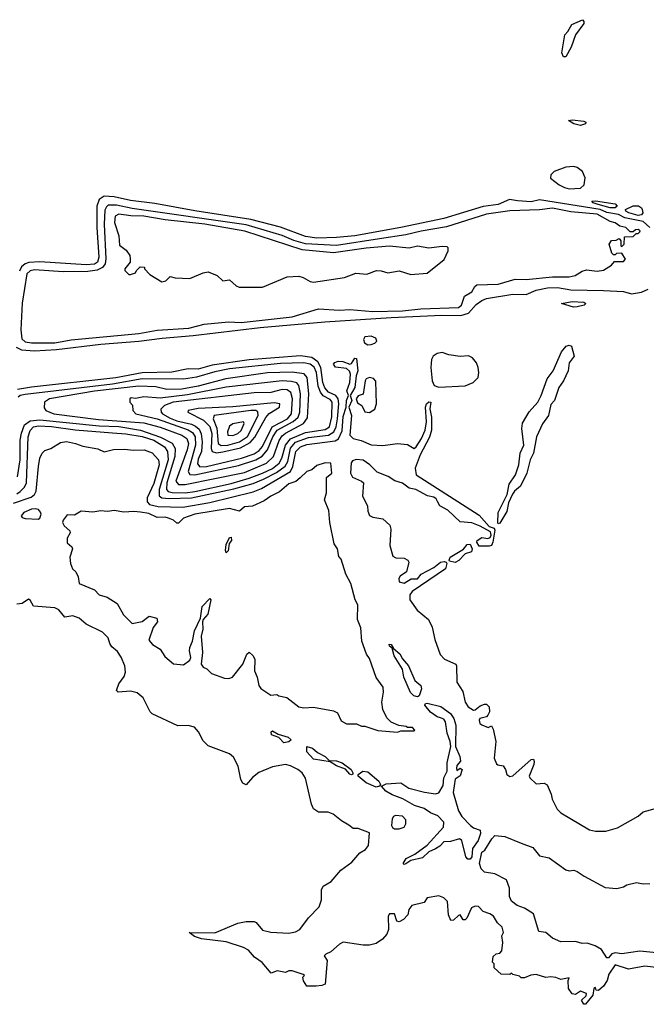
# Model space of a CAD drawing. Extents: x 2386423 to 2568864, y 578392 to 761999.
# Tile 171 of 256: x 2463212 to 2467014, y 671980 to 677957. Entities that reach past the tile are written whole.
import ezdxf

# ---------------------------------------------------------------- set-up
doc = ezdxf.new("R2010")
doc.units = 0

msp = doc.modelspace()

# ---------------------------------------------------------------- linework, layer by layer
at = {"layer": '0CON05XD'}
for points in [[(2466511.5, 677731.5), (2466501.8, 677755), (2466519.2, 677865), (2466537.5, 677885), (2466561.8, 677928.2), (2466627.1, 677957.1), (2466635.8, 677945.8), (2466633.8, 677935), (2466584.4, 677865.6), (2466558.9, 677791.1), (2466525, 677732.5), (2466511.5, 677731.5)], [(2466615, 677313.9), (2466573.8, 677325), (2466542.5, 677345), (2466565, 677350), (2466635, 677341.8), (2466646.9, 677335), (2466645.6, 677325), (2466615, 677313.9)], [(2466545, 676930.6), (2466615, 676934.5), (2466636.2, 676953.8), (2466643.7, 676996.3), (2466627.1, 677035), (2466595, 677059.6), (2466574.6, 677065.4), (2466525, 677060.9), (2466454.7, 677035.3), (2466433.8, 677015), (2466432.5, 676995), (2466484.4, 676954.4), (2466518.2, 676938.2), (2466545, 676930.6)], [(2467035, 676696.3), (2466995, 676732.5), (2466884.3, 676754.3), (2466845, 676774), (2466775, 676787.1), (2466734.5, 676804.5), (2466365, 676864.3), (2466315, 676851.6), (2466232.1, 676857.9), (2466184, 676866), (2466115, 676836), (2466025, 676822.8), (2465785, 676751.2), (2465525, 676695.4), (2465245, 676645.9), (2465135, 676634.2), (2465015, 676631.8), (2464945, 676640), (2464795, 676696.7), (2464615.2, 676745.2), (2464275, 676797.2), (2464032.1, 676842.1), (2463885, 676859.2), (2463785, 676882.5), (2463725, 676886), (2463694.7, 676865.3), (2463679.1, 676825), (2463679.3, 676695), (2463692.4, 676515), (2463683.9, 676485), (2463665, 676472.2), (2463615, 676468.1), (2463335, 676487.2), (2463266.9, 676483.1), (2463244.7, 676475.3), (2463222.7, 676457.3), (2463210, 676430)], [(2466825, 676814.3), (2466795, 676814.4), (2466722, 676835), (2466692, 676845), (2466683.8, 676855), (2466705, 676857.8), (2466825, 676840), (2466836.9, 676825), (2466825, 676814.3)], [(2463425, 675994.8), (2463525, 676013.6), (2463935, 676051.3), (2464045, 676072.2), (2464237.5, 676085), (2464330.5, 676109.5), (2464477.9, 676122.1), (2464555, 676119.2), (2464865, 676152.9), (2465025, 676202), (2465153, 676193), (2465215, 676198.6), (2465354.7, 676184.7), (2465535, 676189), (2465645, 676201.9), (2465875, 676209.6), (2465892.5, 676225), (2465910.2, 676279.8), (2465954.7, 676305.3), (2465972.7, 676337.3), (2465985, 676346.7), (2466115, 676350.8), (2466218.5, 676381.5), (2466285, 676380.4), (2466445, 676396.4), (2466545, 676395.6), (2466582.5, 676405), (2466625, 676430), (2466651.7, 676438.3), (2466715, 676430), (2466755, 676436.7), (2466803, 676467), (2466821.7, 676488.3), (2466875, 676490), (2466887, 676503), (2466865, 676540), (2466833, 676537), (2466825, 676530), (2466815, 676530), (2466805, 676540), (2466787.5, 676595), (2466803, 676617), (2466831.7, 676618.3), (2466848.3, 676628.3), (2466860, 676615), (2466860, 676585), (2466865, 676580), (2466880, 676595), (2466881.7, 676638.3), (2466935, 676640), (2466951.7, 676658.3), (2466965, 676660), (2466975, 676670), (2466976.7, 676675), (2466965, 676682.5), (2466948.3, 676681.7), (2466935, 676670), (2466915, 676670), (2466890, 676695), (2466853, 676703), (2466825, 676723.3), (2466795, 676732), (2466715, 676776.5), (2466555, 676791.3), (2466445, 676813.1), (2466365, 676802.7), (2466185, 676797.6), (2466045, 676776.7), (2465800.8, 676699.2), (2465647.2, 676672.8), (2465555, 676650.2), (2465395, 676627), (2465135, 676587.2), (2464945, 676596.2), (2464875, 676617.4), (2464805, 676648), (2464585, 676711.9), (2463895, 676810.4), (2463798.3, 676831.7), (2463749.2, 676830.8), (2463738.1, 676821.9), (2463728.8, 676801.2), (2463724.4, 676715), (2463734, 676505), (2463729.8, 676475), (2463715, 676452.8), (2463682.6, 676437.4), (2463625, 676427.8), (2463475, 676426.8), (2463302.3, 676437.7), (2463275, 676433.1), (2463255.9, 676415), (2463227.3, 676237.3), (2463219.2, 676075), (2463225, 676019.2), (2463245, 676001.3), (2463282.5, 675995), (2463425, 675994.8)], [(2466965, 676769), (2466907.5, 676785), (2466890.6, 676795), (2466887.5, 676805), (2466935, 676827.3), (2466966.3, 676826.3), (2466984, 676815), (2466988.6, 676805), (2466991.9, 676785), (2466985, 676773.1), (2466965, 676769)], [(2464543.6, 676333.6), (2464685, 676333.8), (2464835, 676396), (2464905, 676400), (2464932.7, 676392.7), (2464975, 676367.5), (2464995, 676364.5), (2465182.3, 676392.3), (2465251.7, 676418.3), (2465318.3, 676411.7), (2465376.4, 676433.6), (2465405, 676433.3), (2465445, 676420), (2465515, 676432), (2465585, 676411.2), (2465685, 676417.5), (2465788.3, 676501.7), (2465812.5, 676555), (2465811.7, 676571.7), (2465805, 676577.5), (2465775, 676580), (2465695, 676570), (2465625, 676582.5), (2465575, 676570), (2465455, 676582.5), (2465315, 676571.1), (2465115, 676542.3), (2464925, 676560), (2464577.1, 676672.9), (2464335, 676715.6), (2464095, 676743), (2463965, 676764.7), (2463886.6, 676766.6), (2463813.2, 676776.8), (2463791.2, 676765), (2463786.2, 676725), (2463813.3, 676645), (2463818.3, 676588.3), (2463858.3, 676558.3), (2463880, 676525), (2463882.5, 676505), (2463882.5, 676485), (2463850, 676445), (2463850, 676435), (2463875, 676410), (2463885, 676410), (2463915, 676420), (2463920, 676435), (2463943, 676457), (2463970, 676455), (2463970, 676445), (2464000.7, 676410.7), (2464075, 676366.7), (2464098.8, 676371.2), (2464125, 676397.5), (2464155, 676390), (2464243.6, 676386.4), (2464325, 676421.2), (2464355, 676426.7), (2464410, 676405), (2464445, 676372.5), (2464485, 676377.5), (2464525, 676342.5), (2464543.6, 676333.6)], [(2463302.3, 675947.7), (2463435, 675954.8), (2463705, 675987.3), (2463935, 676004.7), (2464076.1, 676023.9), (2464265, 676039.5), (2464671, 676089), (2465063.4, 676123.4), (2465465, 676149.6), (2465773, 676163), (2465888.2, 676161.8), (2465934.1, 676175.9), (2465980.9, 676229.1), (2466015, 676253.1), (2466045, 676264.4), (2466205, 676290.9), (2466285, 676288.1), (2466345, 676315.4), (2466415, 676329.6), (2466475, 676330.4), (2466555, 676317.3), (2466755, 676312.9), (2466875, 676306.7), (2466925, 676293.1), (2466985, 676302.4), (2467025, 676321.6)], [(2466571.8, 676211.8), (2466500, 676235), (2466565, 676246.1), (2466635, 676241.8), (2466646.2, 676235), (2466637.5, 676225), (2466595, 676213.2), (2466571.8, 676211.8)], [(2465325, 675983.6), (2465345, 675984.9), (2465366.9, 675993.1), (2465378.2, 676005), (2465373.2, 676023.2), (2465345, 676035.9), (2465305, 676031.1), (2465297.5, 676015), (2465304.8, 675994.8), (2465325, 675983.6)], [(2463190.1, 675970.1), (2463222.7, 675952.8), (2463302.3, 675947.7)], [(2466115, 674896.2), (2466112.4, 674902.4), (2466115.2, 674965), (2466170.2, 675075), (2466182.1, 675137.9), (2466221.1, 675195), (2466239.4, 675255), (2466249.4, 675325), (2466270.8, 675375), (2466258.9, 675475), (2466263.1, 675506.9), (2466304, 675576), (2466355.7, 675635), (2466376.3, 675675), (2466413, 675777), (2466449.2, 675825), (2466500, 675940), (2466527.1, 675975), (2466545, 675981.1), (2466560.8, 675975), (2466575.7, 675915), (2466546.2, 675875), (2466539.1, 675825), (2466511.5, 675765), (2466482.5, 675725), (2466457.5, 675645), (2466435, 675620.6), (2466420.9, 675555), (2466385, 675504.2), (2466347.3, 675425), (2466328.6, 675325), (2466310, 675285), (2466288.2, 675205), (2466250.4, 675125), (2466214.8, 675095.1), (2466202.8, 675077.2), (2466178.6, 675025), (2466168, 674972), (2466125, 674900.5), (2466115, 674896.2)], [(2463175, 675022.9), (2463280.5, 675059.5), (2463301.9, 675075), (2463312.7, 675095), (2463325.8, 675245), (2463334.3, 675295.7), (2463347.5, 675325), (2463365, 675342.5), (2463400, 675355), (2463459.3, 675390.7), (2463495, 675396.7), (2463550, 675385), (2463595, 675367.5), (2463685, 675352.5), (2463725, 675333.8), (2463781.7, 675348.3), (2463845, 675350), (2463905, 675343.3), (2463966.1, 675346.1), (2464015, 675327.5), (2464053.3, 675285), (2464058.6, 675255), (2464025, 675141.2), (2463985.4, 675055), (2463985, 675031.2), (2464000, 675015), (2464051.7, 675001.7), (2464201.7, 674998.3), (2464365, 675027.1), (2464628.3, 675091.7), (2464679.7, 675110.3), (2464854.9, 675215.1), (2464870, 675245), (2464886.8, 675335), (2464915, 675364.7), (2464955, 675379), (2465125, 675400.3), (2465147.1, 675412.9), (2465167.8, 675462.2), (2465175, 675548.8), (2465192.2, 675605), (2465194.7, 675645.3), (2465207.5, 675675), (2465196.9, 675705), (2465204.5, 675725.5), (2465215.7, 675755), (2465218.1, 675805), (2465212.9, 675822.9), (2465195, 675840), (2465128.3, 675848.3), (2465116.2, 675865), (2465123.5, 675876.5), (2465145, 675884.2), (2465172, 675882), (2465215, 675866.7), (2465225, 675870), (2465245, 675903.3), (2465255, 675900), (2465263.6, 675826.4), (2465253.1, 675795), (2465246.2, 675725), (2465218, 675675), (2465226.4, 675645), (2465209.2, 675605), (2465224.5, 675554.5), (2465215.7, 675435), (2465235, 675415.6), (2465282.9, 675402.9), (2465345, 675375.4), (2465415, 675371.8), (2465505, 675384.1), (2465565, 675377.5), (2465605, 675354.6), (2465616.8, 675363.2), (2465649.4, 675415), (2465671.4, 675465), (2465679.2, 675515), (2465674.6, 675605), (2465680.5, 675625), (2465695, 675636.7), (2465705.8, 675635), (2465700, 675595), (2465711.2, 675545), (2465711.2, 675495), (2465711.4, 675465), (2465698.1, 675421.9), (2465642.6, 675315), (2465611.1, 675235), (2465617.1, 675195), (2465999, 674949), (2466061.1, 674881.1), (2466091.4, 674871.4), (2466095, 674857.5), (2466082.7, 674785), (2466073.8, 674766.2), (2466059.6, 674760.4), (2466000.3, 674760.3), (2465986.4, 674785), (2465986.9, 674795), (2466015, 674814.5), (2466052, 674808), (2466067.2, 674812.8), (2466072.1, 674827.9), (2466068.2, 674848.2), (2466005, 674883.5), (2465955, 674901.8), (2465885, 674908.9), (2465808.7, 674978.7), (2465761.1, 675005), (2465747.1, 675032.9)], [(2464119.7, 675049.7), (2464255, 675054.8), (2464511.6, 675108.4), (2464627.8, 675142.2), (2464692.1, 675167.9), (2464770.7, 675209.3), (2464823.6, 675246.4), (2464838.5, 675275), (2464854.1, 675355.9), (2464885, 675392.6), (2464965, 675420.7), (2465085, 675436), (2465117.3, 675455), (2465131.2, 675485), (2465139.2, 675535), (2465147.6, 675625), (2465143.5, 675655), (2465129.4, 675675), (2465085, 675697), (2465062.4, 675722.4), (2465050.5, 675755), (2465039.8, 675845), (2465020.2, 675880.2), (2464985, 675905.8), (2464915.6, 675915.6), (2464605, 675891.5), (2464380.5, 675859.5), (2464295, 675835.4), (2464235, 675838), (2464135, 675818.1), (2463955, 675812.4), (2463795, 675783.6), (2463284.3, 675725.7), (2463198.8, 675711.2)], [(2465755, 675726.2), (2465915, 675733.7), (2465963.6, 675755), (2465994.4, 675785), (2465998.5, 675815), (2465994.5, 675845), (2465983.6, 675875), (2465960, 675905), (2465935, 675917), (2465885, 675912.5), (2465815, 675923.2), (2465775, 675937.5), (2465745, 675930.3), (2465720, 675915), (2465709.5, 675895), (2465706, 675845), (2465713.9, 675765), (2465725.8, 675735.8), (2465755, 675726.2)], [(2464215, 675084.2), (2464275, 675092.2), (2464495, 675141.5), (2464605, 675173.3), (2464685, 675204.4), (2464745, 675233.3), (2464786.3, 675265), (2464803, 675295), (2464824, 675375), (2464855, 675412.8), (2464945, 675451.5), (2465065, 675468.7), (2465091.9, 675485), (2465106.5, 675546.5), (2465108.8, 675635), (2465095, 675650.8), (2465053.6, 675673.6), (2465036, 675696), (2465022.8, 675732.8), (2465012.5, 675815), (2464997.6, 675847.6), (2464975, 675865.2), (2464935, 675874.4), (2464795, 675870.4), (2464485, 675837.9), (2464395, 675819.1), (2464285, 675787), (2464205, 675775.7), (2463955, 675776.2), (2463775, 675744.5), (2463245, 675682.4), (2463215.5, 675675), (2463202.5, 675665)], [(2464215, 675134.5), (2464575, 675207.9), (2464709.2, 675265), (2464751.9, 675305), (2464786.9, 675403.1), (2464805, 675431.1), (2464825, 675447.9), (2464933.3, 675506.7), (2464959.1, 675540.9), (2464966.2, 675685), (2464955.4, 675785), (2464937.2, 675807.2), (2464865, 675818), (2464715, 675813.1), (2464462.6, 675777.4), (2464295, 675731.8), (2464195, 675714.7), (2464105, 675711.2), (2464038.5, 675728.5), (2463935, 675732.8), (2463665, 675702), (2463393.3, 675655), (2463363.3, 675635), (2463360.7, 675600.7), (2463370, 675585), (2463420, 675565), (2463689.5, 675529.5), (2463885, 675515.2), (2463965, 675510.3), (2464065, 675484), (2464195, 675434.5), (2464225, 675415.6), (2464235.3, 675385), (2464228.5, 675345), (2464158.6, 675155), (2464175.6, 675135.6), (2464215, 675134.5)], [(2465335, 675573.3), (2465367.6, 675592.4), (2465377.7, 675625), (2465373.1, 675763.1), (2465359.3, 675779.3), (2465335, 675784.8), (2465315, 675776.5), (2465308.3, 675765), (2465296.2, 675683.8), (2465265, 675672.8), (2465253.9, 675655), (2465261.8, 675631.8), (2465287.5, 675615), (2465305, 675576.2), (2465335, 675573.3)], [(2464275, 675194.4), (2464538.5, 675251.5), (2464644.3, 675285.7), (2464683.3, 675306.7), (2464714.8, 675345), (2464748.3, 675425), (2464773.8, 675465), (2464871.7, 675518.3), (2464901.6, 675545), (2464910.7, 675575), (2464915.2, 675685.2), (2464905.7, 675735.7), (2464893, 675753), (2464861.7, 675761.7), (2464805.3, 675764.7), (2464465, 675726.2), (2464230.5, 675680.5), (2464065, 675659.7), (2463965, 675667.5), (2463915, 675657.5), (2463888.3, 675661.7), (2463880, 675655), (2463880, 675635), (2463897, 675617), (2463898.8, 675585), (2463916, 675565), (2464045, 675534), (2464235, 675467.9), (2464261, 675451), (2464275.6, 675425), (2464277.8, 675375), (2464233.7, 675213.7), (2464245, 675195.4), (2464275, 675194.4)], [(2464305, 675243.3), (2464345, 675243.9), (2464558.6, 675295), (2464635, 675322.2), (2464665, 675340.9), (2464685, 675365.4), (2464744.5, 675485.5), (2464836, 675535), (2464861.9, 675565), (2464867.3, 675655), (2464857.1, 675695), (2464835, 675709.2), (2464805, 675711.5), (2464735, 675694.3), (2464635, 675692.3), (2464144, 675635), (2464090.6, 675615), (2464067.9, 675592.1), (2464070, 675575), (2464078.9, 675565), (2464125, 675539), (2464165, 675522.6), (2464255, 675500.8), (2464279.4, 675489.4), (2464300.4, 675470.4), (2464313.6, 675443.7), (2464318.9, 675395), (2464314.2, 675335.8), (2464295, 675290), (2464291.5, 675261.5), (2464305, 675243.3)], [(2464405, 675328.1), (2464445, 675333.7), (2464551.9, 675358.1), (2464610.1, 675389.9), (2464638, 675422), (2464705, 675542.9), (2464725, 675566.1), (2464788.9, 675605), (2464790.6, 675625), (2464755, 675630.8), (2464505, 675606.3), (2464293.9, 675596.1), (2464233.8, 675585), (2464232, 675575), (2464326.5, 675526.5), (2464365, 675486.9), (2464377, 675445), (2464372.7, 675355), (2464378.8, 675335), (2464405, 675328.1)], [(2464435, 675371.4), (2464475, 675374.5), (2464545.5, 675395), (2464595, 675427.8), (2464659.5, 675555), (2464657.6, 675577.6), (2464644.8, 675584.8), (2464614.8, 675585.2), (2464391.4, 675555), (2464386.2, 675535), (2464407.7, 675477.7), (2464416.5, 675385), (2464435, 675371.4)], [(2463195, 675079.1), (2463215, 675092.5), (2463241.1, 675118.9), (2463252.9, 675145), (2463263.4, 675425), (2463275.9, 675464.1), (2463295, 675484.7), (2463325, 675491.7), (2463405, 675487.7), (2463547.5, 675467.5), (2463775, 675449.3), (2463855, 675444), (2463955, 675427.2), (2464025, 675404.4), (2464089.7, 675365), (2464108.1, 675335), (2464112, 675285), (2464058.9, 675105), (2464057.2, 675067.2), (2464075, 675054.2), (2464119.7, 675049.7)], [(2463197.7, 675182.3), (2463214.8, 675285.2), (2463215.2, 675405), (2463222.6, 675447.4), (2463242, 675498), (2463275, 675522.7), (2463335, 675528.1), (2463695, 675492.6), (2463813.3, 675486.7), (2463945, 675464.8), (2464066.3, 675423.7), (2464136.6, 675386.6), (2464155.9, 675355), (2464152.3, 675305), (2464105.6, 675145), (2464102.4, 675105), (2464113.3, 675093.3), (2464136.6, 675086.6), (2464215, 675084.2)], [(2464505, 675433.5), (2464535, 675445.7), (2464555, 675464.2), (2464573.3, 675505), (2464570, 675515), (2464505, 675503.8), (2464485, 675490), (2464472.5, 675455), (2464474, 675435), (2464505, 675433.5)], [(2465505, 673632.5), (2465525, 673640), (2465605, 673640), (2465610, 673645), (2465595, 673660), (2465565, 673660), (2465557, 673667), (2465513, 673673), (2465465, 673692.5), (2465439.3, 673719.3), (2465415, 673770), (2465410, 673815), (2465418.8, 673875), (2465416.7, 673905), (2465374.1, 673964.1), (2465335, 674080), (2465316.4, 674106.4), (2465288, 674185), (2465281.2, 674265), (2465261.2, 674315), (2465263.8, 674405), (2465247.5, 674435), (2465221.2, 674535), (2465191.2, 674591.2), (2465161.7, 674681.7), (2465148.3, 674698.3), (2465140, 674745), (2465120, 674775), (2465094.2, 674905), (2465087.9, 674977.9), (2465061.9, 675041.9), (2465072.9, 675085), (2465072.5, 675177.5), (2465106.4, 675203.6), (2465100, 675265), (2465065, 675267.5), (2465015, 675250), (2464984.6, 675225.4), (2464955, 675213.6), (2464913.4, 675176.6), (2464887.2, 675152.8), (2464845, 675140), (2464788.8, 675091.2), (2464735, 675065.3), (2464695, 675036), (2464625, 675003.9), (2464575, 674999.6), (2464545, 674974.5), (2464485, 674990.8), (2464275, 674954.7), (2464205, 674932), (2464175, 674901.4), (2464165, 674901.1), (2464145, 674919.1), (2464115, 674931.8), (2464095, 674936.8), (2464045, 674934.5), (2463995, 674960.4), (2463945, 674968.2), (2463905, 674972), (2463843.3, 674966.7), (2463785, 674976.8), (2463745, 674971.8), (2463705, 674976.2), (2463655, 674968), (2463585, 674974.5), (2463545, 674949.2), (2463499.3, 674950.7), (2463475, 674920), (2463472.5, 674905), (2463482.5, 674885), (2463516.2, 674855), (2463517.3, 674842.7), (2463500.5, 674809.5), (2463500.5, 674780.5), (2463528.1, 674758.1), (2463532, 674745), (2463516.7, 674695), (2463520, 674655), (2463533, 674623), (2463552.5, 674605), (2463567.5, 674575), (2463573.6, 674533.6), (2463665, 674496.2), (2463695, 674466.7), (2463741.7, 674451.7), (2463803, 674413), (2463842.5, 674345), (2463895, 674292.5), (2463955, 674303.3), (2463996.7, 674336.7), (2464044.2, 674324.2), (2464048.7, 674301.3), (2464022, 674268), (2463995, 674190), (2464017.5, 674165), (2464065, 674136.7), (2464092.3, 674092.3), (2464145, 674046.7), (2464205, 674041.2), (2464245, 674069.2), (2464250.5, 674085), (2464241.5, 674125), (2464243.6, 674146.4), (2464261.1, 674185), (2464271.9, 674248.1), (2464308.1, 674325), (2464320, 674395), (2464365, 674443.8), (2464370.8, 674435), (2464352.4, 674347.6), (2464324.4, 674315.6), (2464321.7, 674301.7), (2464322.7, 674257.3), (2464312, 674215), (2464321.2, 674115), (2464313.9, 674043.9), (2464325, 674027.5), (2464346.4, 674016.4), (2464375, 673988.8), (2464455, 673960), (2464481.7, 673958.3), (2464502.5, 673965), (2464566.2, 674045), (2464590, 674105), (2464605, 674117.5), (2464627.3, 674097.3), (2464638.8, 674075), (2464636.7, 674005), (2464653.3, 673965), (2464662.5, 673915), (2464675, 673897.5), (2464735, 673857.5), (2464771.7, 673861.7), (2464785, 673852.5), (2464833.1, 673843.1), (2464905, 673786.7), (2464935, 673780), (2464993.6, 673783.6), (2465115, 673762.5), (2465139.3, 673749.3), (2465161.7, 673701.7), (2465195, 673683.3), (2465255, 673682.5), (2465285, 673667.5), (2465305, 673667.5), (2465385, 673642.5), (2465505, 673632.5)], [(2465747.1, 675032.9), (2465739, 675049), (2465725, 675059.3), (2465687.1, 675067.1), (2465615, 675104.6), (2465575, 675113.5), (2465535, 675144.5), (2465487.5, 675157.5), (2465447.5, 675185), (2465381.3, 675211.3), (2465335.6, 675255), (2465295, 675282.5), (2465253.5, 675286.5), (2465230.3, 675279.7), (2465223.3, 675266.7), (2465220, 675205), (2465230.7, 675180.7), (2465286.1, 675156.1), (2465297.5, 675145), (2465292.5, 675065), (2465321.2, 675005), (2465323.9, 674973.9), (2465335, 674947.5), (2465355, 674937.5), (2465415, 674927.5), (2465458.3, 674888.3), (2465463.8, 674865), (2465456.7, 674765), (2465475, 674700), (2465495, 674690), (2465545, 674688.8), (2465566.4, 674676.4), (2465572.5, 674665), (2465559.2, 674605), (2465521.1, 674578.9), (2465512.9, 674565), (2465513.8, 674545), (2465545, 674537.4), (2465586.2, 674563.8), (2465625, 674562), (2465648.8, 674591.2), (2465725, 674631.9), (2465765, 674663.8), (2465788.3, 674668.3), (2465799.4, 674665), (2465804.2, 674655), (2465795.9, 674624.1), (2465592.5, 674485), (2465578.8, 674465), (2465580, 674435), (2465623.6, 674373.6), (2465692.5, 674315), (2465715, 674270), (2465730, 674195), (2465763.9, 674103.9), (2465790, 674075), (2465857.5, 674045), (2465862.5, 674035), (2465864, 673935), (2465899.8, 673879.8), (2465914.3, 673815), (2465932, 673785), (2465965, 673766.2), (2465975, 673766.7), (2466005, 673791.2), (2466033, 673803), (2466045, 673802.5), (2466060, 673785), (2466063.3, 673755), (2466053.3, 673735), (2466043.9, 673726.1), (2466004.2, 673715.8), (2465998.8, 673705), (2466004, 673685), (2466015, 673676.7), (2466055, 673660), (2466075, 673670), (2466085, 673650), (2466100, 673575), (2466091.2, 673475), (2466105, 673440), (2466113, 673433), (2466145, 673427.5), (2466160, 673405), (2466167.5, 673375), (2466185, 673362.5), (2466205, 673367.5), (2466315, 673466.7), (2466328.8, 673468.8), (2466333.6, 673453.6), (2466332, 673435), (2466303.3, 673365), (2466307.5, 673355), (2466345, 673317.5), (2466395, 673322.5), (2466413, 673313), (2466437.5, 673255), (2466442.5, 673225), (2466473.9, 673163.9), (2466495, 673142.5), (2466668.3, 673038.3), (2466705, 673031.2), (2466768.3, 673031.7), (2466838.3, 673051.7), (2466965, 673122.5), (2466995, 673147.5), (2467075, 673170)], [(2463324.2, 674925.8), (2463335, 674931.2), (2463341.4, 674955), (2463338, 674968), (2463325, 674984), (2463305, 674988.1), (2463282.5, 674985), (2463237.5, 674965), (2463221.2, 674945), (2463227.5, 674935), (2463245, 674928.8), (2463324.2, 674925.8)], [(2464465, 674720), (2464460, 674735), (2464465, 674771.2), (2464485, 674814.2), (2464495, 674815.6), (2464497.9, 674795), (2464481.9, 674778.1), (2464476.4, 674733.6), (2464465, 674720)], [(2465855, 674661.9), (2465820.6, 674670.6), (2465816.9, 674676.9), (2465823.2, 674695), (2465905, 674742.5), (2465927.9, 674772.1), (2465945, 674773), (2465957.5, 674745), (2465953, 674727), (2465915, 674713.9), (2465875.8, 674674.2), (2465855, 674661.9)], [(2467125, 672198), (2467005, 672212), (2466905, 672194.2), (2466825, 672220), (2466786.2, 672163.8), (2466777.3, 672125), (2466755, 672089.2), (2466723.3, 672063.3), (2466710, 672065), (2466705, 672082.5), (2466695, 672076.7), (2466690, 672035), (2466645, 671980), (2466635, 671980), (2466620, 672005), (2466648.3, 672031.7), (2466650, 672045), (2466615, 672060), (2466585, 672040), (2466563.6, 672043.6), (2466542.5, 672075), (2466540, 672125), (2466545, 672140), (2466495, 672130), (2466465, 672142.5), (2466435, 672147.5), (2466405, 672142.5), (2466345, 672160), (2466313, 672157), (2466275, 672140), (2466255, 672140), (2466245, 672150), (2466205, 672160), (2466195, 672170), (2466185, 672160), (2466133, 672163), (2466091.7, 672201.7), (2466090, 672225), (2466080, 672235), (2466085, 672270), (2466103.3, 672286.7), (2466125, 672290), (2466137.5, 672305), (2466143.3, 672355), (2466137.5, 672395), (2466147.5, 672415), (2466138.3, 672448.3), (2466110, 672475), (2466085.9, 672515.9), (2466065, 672530), (2466025, 672542.5), (2465995, 672573.3), (2465976.4, 672576.4), (2465954, 672565), (2465925, 672502.5), (2465915, 672492.5), (2465903.6, 672493.6), (2465885, 672522.5), (2465875, 672520), (2465845, 672490), (2465828.3, 672488.3), (2465813.9, 672523.9), (2465807.5, 672605), (2465785, 672626.7), (2465755, 672637.5), (2465683.6, 672626.4), (2465665, 672597.5), (2465590.3, 672579.7), (2465573.8, 672555), (2465566.4, 672523.6), (2465540, 672495), (2465515, 672480), (2465500, 672485), (2465485, 672530), (2465455, 672530), (2465446.7, 672515), (2465450, 672435), (2465440, 672405), (2465413.3, 672375), (2465375, 672349.2), (2465335, 672338.5), (2465295, 672338.9), (2465175, 672356.7), (2465152.5, 672345), (2465100.7, 672299.3), (2465070, 672285), (2465060, 672275), (2465077.5, 672245), (2465065, 672102.5), (2465045, 672093.3), (2465010.7, 672089.3), (2464955, 672090), (2464933, 672123), (2464930, 672145), (2464940, 672155), (2464931.7, 672161.7), (2464865, 672182.5), (2464845, 672182.5), (2464825, 672173.3), (2464775, 672182.5), (2464738.3, 672168.3), (2464683, 672233), (2464637, 672267), (2464599.3, 672309.3), (2464570, 672325), (2464465, 672358.8), (2464315, 672376.7), (2464272.3, 672392.3), (2464240, 672415), (2464395, 672413.8), (2464535, 672472.5), (2464585, 672482.5), (2464635, 672482.5), (2464646.4, 672476.4), (2464685, 672430), (2464735, 672417.5), (2464845, 672411.2), (2464885, 672420), (2464912.5, 672435), (2464964.1, 672505.9), (2465028.3, 672571.7), (2465043.3, 672615), (2465044, 672675), (2465053.1, 672696.9), (2465102.5, 672725), (2465160, 672795), (2465226.4, 672843.6), (2465275, 672900), (2465309.3, 672920.7), (2465327.5, 672945), (2465335, 673020), (2465266.4, 673046.4), (2465235, 673047.5), (2465208.3, 673068.3), (2465163.9, 673093.9), (2465113.6, 673133.6), (2465083, 673147), (2465025, 673146.7), (2464995, 673167.5), (2464983.3, 673195), (2464945, 673352.5), (2464926, 673385), (2464900, 673405), (2464855, 673428.1), (2464825, 673435.8), (2464745, 673421.2), (2464662.7, 673387.3), (2464624.1, 673355.9), (2464585, 673312.5), (2464565, 673322.5), (2464554.1, 673344.1), (2464536.7, 673425), (2464509.3, 673479.3), (2464485, 673500), (2464355, 673550), (2464325, 673580), (2464297.5, 673635), (2464273, 673663), (2464235, 673672.5), (2464170.7, 673670.7), (2464015, 673742.5), (2464002.5, 673755), (2463960.7, 673840.7), (2463925, 673870), (2463885, 673880), (2463810, 673875), (2463800, 673885), (2463801.7, 673891.7), (2463813.9, 673926.1), (2463845, 673970), (2463853, 673997), (2463850, 674035), (2463827.7, 674087.7), (2463805, 674122.5), (2463770.5, 674150.5), (2463759.3, 674169.3), (2463748, 674205), (2463715, 674240), (2463615, 674286.7), (2463572.5, 674325), (2463535, 674337.5), (2463485, 674330), (2463450, 674375), (2463425, 674386), (2463295, 674397.5), (2463275, 674432.5), (2463265, 674438.8), (2463226.2, 674413.8), (2463195, 674410)], [(2465625, 673847.5), (2465602.8, 673852.8), (2465582.7, 673872.7), (2465542.2, 673965), (2465534.4, 674014.4), (2465483.9, 674095), (2465471.2, 674141.2), (2465456.2, 674155), (2465454.3, 674165.7), (2465465, 674163.8), (2465480, 674140), (2465517.6, 674107.6), (2465535, 674076.9), (2465570.6, 674035), (2465610, 673945), (2465645.8, 673915), (2465650, 673895), (2465635, 673852.5), (2465625, 673847.5)], [(2465545, 672828.8), (2465538.8, 672835), (2465557.1, 672865), (2465609.5, 672890.5), (2465685, 672945.8), (2465782.5, 673055), (2465786.2, 673085), (2465749.2, 673125), (2465705, 673142.7), (2465665, 673168.8), (2465607.4, 673187.4), (2465537.1, 673227.1), (2465471.1, 673251.1), (2465433.3, 673273.3), (2465407.5, 673305), (2465435, 673318.9), (2465524.2, 673324.2), (2465573, 673293), (2465667.7, 673267.7), (2465735, 673258), (2465755.9, 673264.1), (2465781.7, 673308.3), (2465784.5, 673355), (2465805.4, 673395), (2465804.6, 673445), (2465827.8, 673545), (2465823.9, 673575), (2465805.9, 673625), (2465795.3, 673695), (2465785, 673710), (2465765, 673718.7), (2465744.8, 673724.8), (2465705, 673753.2), (2465670.5, 673795), (2465673.3, 673806.7), (2465685, 673808.9), (2465768.1, 673788.1), (2465825.3, 673745.3), (2465845.5, 673715), (2465859.1, 673675), (2465856.4, 673545), (2465881.5, 673485), (2465886.7, 673455), (2465865, 673430), (2465861.7, 673411.7), (2465865, 673400), (2465885, 673412.5), (2465896.2, 673405), (2465885, 673366.7), (2465855, 673347.5), (2465842.5, 673265), (2465874.4, 673155), (2465895, 673120), (2465946.7, 673065), (2465965, 673051.2), (2466005, 673036.7), (2466007.3, 673017.3), (2465994.4, 672975), (2465958.9, 672925), (2465956.1, 672875), (2465945, 672861.2), (2465931.9, 672861.9), (2465919.1, 672875), (2465893.9, 672973.9), (2465880, 672985), (2465825, 672968.5), (2465785, 672967.1), (2465760.2, 672939.8), (2465735, 672923.5), (2465693.7, 672906.3), (2465655, 672869.5), (2465585, 672852.9), (2465555, 672833.1), (2465545, 672828.8)], [(2464815, 673566.9), (2464785, 673598.9), (2464740, 673615), (2464738, 673635), (2464745, 673640.8), (2464780.8, 673620.8), (2464841.2, 673601.2), (2464860, 673585), (2464845, 673573.5), (2464815, 673566.9)], [(2465225, 673373.8), (2465215, 673376.2), (2465187.9, 673407.9), (2465135, 673426.9), (2465095, 673451.2), (2464995, 673468.6), (2464953.3, 673513.3), (2464954, 673545), (2464988.6, 673535), (2465019.2, 673509.2), (2465065.7, 673485), (2465090, 673460), (2465135, 673457.3), (2465168.6, 673445), (2465223.8, 673405), (2465233.8, 673385), (2465233, 673377), (2465225, 673373.8)], [(2465375, 673297.8), (2465313.8, 673323.8), (2465266.2, 673365), (2465266.2, 673375), (2465294.5, 673395.5), (2465325, 673391.5), (2465390.5, 673335), (2465401.2, 673315), (2465395, 673304), (2465375, 673297.8)], [(2465515, 673044.4), (2465545.6, 673055), (2465555.3, 673074.7), (2465555, 673100), (2465535, 673122.5), (2465493, 673127), (2465480.2, 673119.8), (2465471.4, 673105), (2465468, 673065), (2465472.9, 673052.9), (2465485, 673046), (2465515, 673044.4)], [(2467075, 672293.1), (2466975, 672302.7), (2466865, 672286.4), (2466825, 672293.3), (2466805, 672286.9), (2466785, 672262.9), (2466775, 672262.5), (2466742.6, 672312.6), (2466703.3, 672335), (2466655, 672350.8), (2466625, 672349.2), (2466585, 672361.1), (2466495, 672358.6), (2466445, 672380.6), (2466405, 672416.2), (2466361.7, 672421.7), (2466329.3, 672529.3), (2466275, 672564.4), (2466229.8, 672579.8), (2466195, 672606.7), (2466184.6, 672634.6), (2466182.9, 672685), (2466166.2, 672735), (2466095, 672771.1), (2466031.7, 672781.7), (2466012.7, 672802.7), (2466002.2, 672835), (2466015.8, 672904.2), (2466035, 672916.2), (2466076.2, 672985), (2466095, 673003.8), (2466155, 672998.8), (2466255, 672958), (2466325, 672931.2), (2466365, 672881.2), (2466425, 672868.8), (2466526.4, 672796.4), (2466545, 672790), (2466575, 672793.3), (2466595, 672786.2), (2466637.3, 672757.3), (2466765, 672688.8), (2466835, 672683.3), (2466875, 672693.3), (2466895, 672706.2), (2466955, 672719.4), (2466995, 672711.9), (2467035, 672712.5)]]:
    msp.add_lwpolyline(points, dxfattribs=at)

doc.saveas('drawing.dxf')
